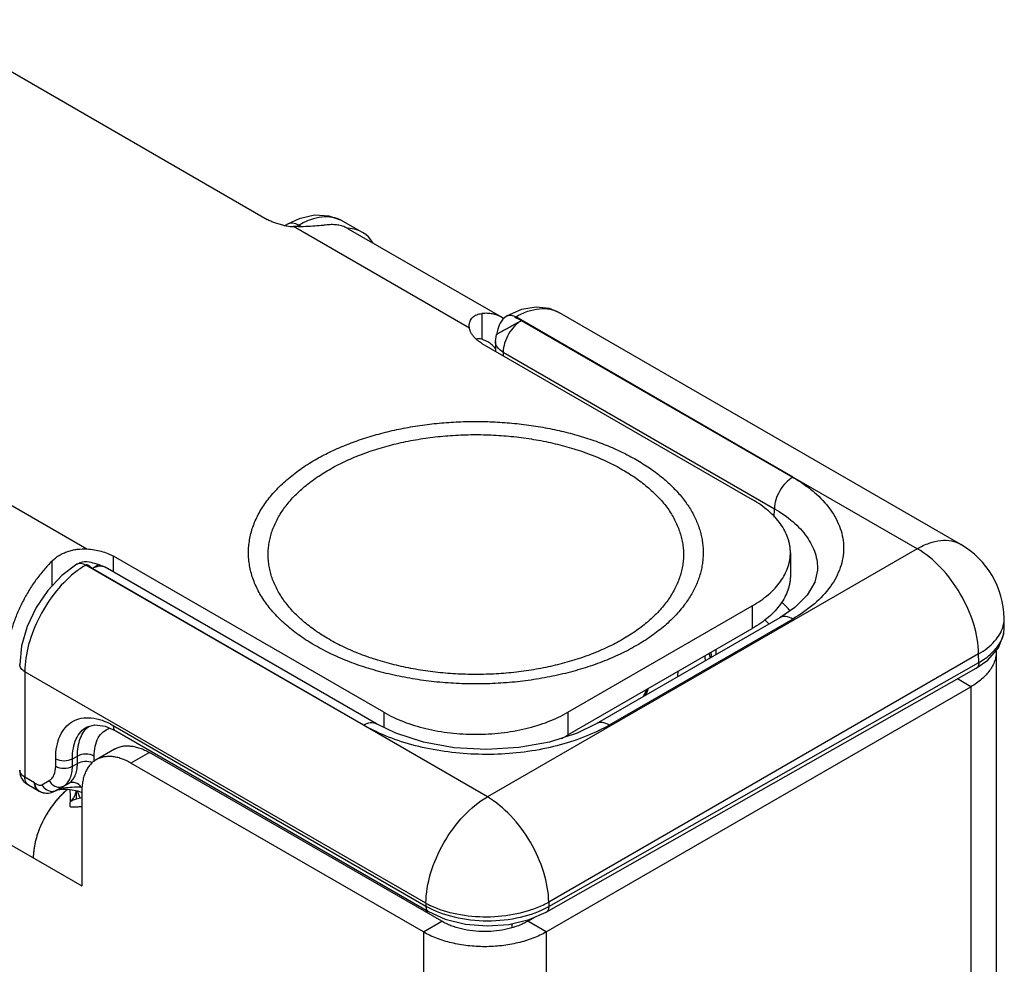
# Model space of a CAD drawing. Header units: inches. Extents: x 0 to 22, y 0 to 17.
# Tile 10 of 23: x 3.5 to 4.6, y 13.5 to 14.6. Entities that reach past the tile are written whole.
import ezdxf

# ---------------------------------------------------------------- set-up
doc = ezdxf.new("R2010")
doc.units = ezdxf.units.IN
doc.header["$LTSCALE"] = 1.21
doc.header["$MEASUREMENT"] = 0
doc.layers.get('0').update_dxf_attribs({"linetype": 'CONTINUOUS'})
doc.layers.add('02___PRT_ALL_AXES', color=7, linetype='CONTINUOUS')
doc.layers.add('FEATURES', color=7, linetype='CONTINUOUS')

msp = doc.modelspace()

# ---------------------------------------------------------------- linework, layer by layer
at = {"color": 3, "linetype": 'CONTINUOUS'}
for p, q in [((2.1426, 14.4002), (3.5384, 13.5943)), ((4.5912, 13.8643), (4.5912, 13.2997)), ((4.073, 13.5412), (4.5619, 13.8235)), ((4.5619, 13.8235), (4.5619, 13.3106)), ((3.9316, 13.5412), (3.595, 13.7355)), ((3.5208, 13.7043), (3.5146, 13.6985)), ((3.5269, 13.6927), (3.5289, 13.6954)), ((3.5319, 13.694), (3.5273, 13.6927)), ((3.5384, 13.6955), (3.5319, 13.694)), ((3.5384, 13.7029), (3.5384, 13.5943)), ((3.5269, 13.6927), (3.5265, 13.6913)), ((3.5269, 13.6926), (3.5269, 13.6927)), ((3.5273, 13.6927), (3.5269, 13.6926)), ((3.9316, 13.5412), (3.9316, 10.9456)), ((4.073, 13.5412), (4.073, 10.9456))]:
    msp.add_line(p, q, dxfattribs=at)
at = {"color": 7, "linetype": 'CONTINUOUS'}
for p, q in [((3.775, 14.3559), (3.7725, 14.3545)), ((3.7881, 14.3548), (3.7854, 14.3532)), ((3.7911, 14.3531), (3.7881, 14.3548)), ((3.8609, 14.347), (3.8375, 14.3601)), ((4.357, 14.0648), (4.0379, 14.2494)), ((4.5502, 13.9874), (4.0882, 14.2541)), ((4.0446, 14.2451), (4.357, 14.0648)), ((4.0146, 14.221), (4.0158, 14.2291)), ((4.0162, 14.2304), (4.0158, 14.2291)), ((3.9991, 14.2187), (4.3102, 14.0391)), ((4.0146, 14.221), (4.0145, 14.2099)), ((4.0234, 14.2088), (4.0233, 14.2047)), ((4.0234, 14.2088), (4.3357, 14.0285)), ((4.5002, 13.9824), (4.357, 14.0648)), ((4.3354, 14.0189), (4.3357, 14.0285)), ((4.5002, 13.9824), (4.0053, 13.6967)), ((4.3542, 13.9778), (4.3542, 13.9517)), ((3.886, 13.7941), (3.5748, 13.9738)), ((3.8625, 13.7794), (3.5429, 13.9636)), ((3.5504, 13.9597), (3.5574, 13.9644)), ((3.8625, 13.7794), (3.5504, 13.9597)), ((3.5574, 13.9644), (3.5562, 13.9647)), ((3.5654, 13.9612), (3.5574, 13.9644)), ((3.8776, 13.7809), (3.5654, 13.9612)), ((4.3854, 13.9576), (4.3854, 13.9575)), ((4.0981, 13.7941), (4.3102, 13.9166)), ((4.3102, 13.9166), (4.3102, 13.8905)), ((4.3593, 13.9149), (4.3419, 13.903)), ((4.3419, 13.903), (4.1304, 13.7809)), ((4.3569, 13.9015), (4.1454, 13.7794)), ((4.6004, 13.8922), (4.6002, 13.9023)), ((4.0981, 13.768), (4.3102, 13.8905)), ((4.5709, 13.8614), (4.076, 13.5756)), ((4.263, 13.8612), (4.2627, 13.8573)), ((4.263, 13.8612), (4.263, 13.8607)), ((4.5711, 13.8514), (4.5709, 13.8614)), ((4.0731, 13.5641), (4.5681, 13.8448)), ((4.076, 13.5706), (4.5711, 13.8514)), ((4.5681, 13.8448), (4.5681, 13.8448)), ((3.4727, 13.8408), (3.4727, 13.7194)), ((3.9346, 13.5742), (3.4727, 13.8408)), ((4.5619, 13.8235), (4.5464, 13.8325)), ((4.1849, 13.8124), (4.1887, 13.8203)), ((3.886, 13.7941), (3.886, 13.7769)), ((4.0981, 13.7941), (4.0981, 13.768)), ((3.5446, 13.7775), (3.5446, 13.7775)), ((3.5746, 13.7789), (3.9346, 13.5711)), ((4.0053, 13.6967), (3.8625, 13.7794)), ((3.5774, 13.7726), (3.9375, 13.5647)), ((3.5762, 13.7518), (3.555, 13.7395)), ((3.5083, 13.732), (3.5083, 13.7407)), ((3.5276, 13.7406), (3.5333, 13.7437)), ((3.5276, 13.7319), (3.5276, 13.7406)), ((3.5333, 13.7351), (3.5333, 13.7437)), ((3.5526, 13.7373), (3.5526, 13.7436)), ((3.6162, 13.7478), (3.595, 13.7355)), ((3.9528, 13.5535), (3.6162, 13.7478)), ((3.5276, 13.7319), (3.5333, 13.7351)), ((3.484, 13.7129), (3.4727, 13.7194)), ((3.4769, 13.7102), (3.4752, 13.7116)), ((3.4882, 13.7037), (3.4769, 13.7102)), ((3.4923, 13.7106), (3.5008, 13.7154)), ((3.5088, 13.7042), (3.5172, 13.709)), ((3.5092, 13.7043), (3.5229, 13.7122)), ((3.5172, 13.709), (3.5229, 13.7122)), ((3.5072, 13.7032), (3.5079, 13.7036)), ((3.5078, 13.7035), (3.5072, 13.7032)), ((3.5078, 13.7035), (3.5079, 13.7036)), ((3.5092, 13.7043), (3.5079, 13.7036)), ((3.5091, 13.7042), (3.5092, 13.7043)), ((3.532, 13.7039), (3.532, 13.6954)), ((3.5361, 13.6961), (3.5335, 13.7035)), ((3.5365, 13.6955), (3.5361, 13.6961)), ((3.5264, 13.6926), (3.5266, 13.6913)), ((3.9346, 13.5742), (3.9346, 13.5711)), ((4.076, 13.5756), (4.076, 13.5706)), ((3.9352, 13.5661), (3.9352, 13.5636)), ((4.0518, 13.5535), (4.0608, 13.5587)), ((3.9316, 13.5412), (3.9528, 13.5535)), ((4.0333, 13.5507), (4.0333, 13.5459)), ((4.073, 13.5412), (4.0518, 13.5535))]:
    msp.add_line(p, q, dxfattribs=at)
for points in [[(3.8375, 14.3601), (3.8232, 14.3654), (3.8064, 14.3664), (3.7886, 14.3623), (3.775, 14.3559)], [(4.0882, 14.2541), (4.077, 14.2588), (4.0613, 14.2606), (4.0446, 14.2577), (4.028, 14.2504)], [(4.028, 14.2504), (4.0275, 14.2501), (4.0251, 14.2484), (4.0231, 14.2465), (4.0214, 14.2443), (4.02, 14.2421), (4.0189, 14.2397), (4.0181, 14.2373), (4.0174, 14.235), (4.0162, 14.2304)], [(3.5361, 13.9661), (3.5334, 13.9648), (3.5328, 13.9645)], [(3.5562, 13.9647), (3.5516, 13.9659), (3.5493, 13.9665), (3.5468, 13.967), (3.5442, 13.9673), (3.5416, 13.9672), (3.5388, 13.9669), (3.5361, 13.9661)], [(3.5328, 13.9645), (3.5152, 13.9515), (3.4993, 13.9345), (3.4858, 13.9146), (3.4756, 13.8929)], [(4.3854, 13.9576), (4.3824, 13.9438), (4.3736, 13.929), (4.3593, 13.9149)], [(3.4756, 13.8929), (3.4691, 13.8705), (3.4669, 13.849)], [(4.5681, 13.8448), (4.5813, 13.854), (4.5936, 13.8682), (4.5998, 13.8844), (4.6004, 13.8922)], [(4.2245, 13.8352), (4.2247, 13.836), (4.2249, 13.8412)], [(4.1902, 13.8212), (4.1892, 13.8178), (4.1868, 13.8135)], [(3.5446, 13.7775), (3.5535, 13.7798), (3.5651, 13.7781), (3.5774, 13.7726)], [(4.1304, 13.7809), (4.1085, 13.7702), (4.077, 13.7599), (4.0417, 13.7534), (4.0043, 13.7511), (3.967, 13.7533), (3.9316, 13.7598), (3.9, 13.77), (3.8776, 13.7809)], [(3.5091, 13.7042), (3.5102, 13.7047), (3.5129, 13.7053), (3.5166, 13.7057), (3.5208, 13.7057), (3.5251, 13.7053), (3.5294, 13.7045), (3.5337, 13.7035)], [(3.5337, 13.7035), (3.5378, 13.7022), (3.5384, 13.7019)], [(3.9375, 13.5647), (3.9569, 13.556), (3.9803, 13.5502), (4.0052, 13.5481), (4.0301, 13.5499), (4.0535, 13.5555), (4.0731, 13.5641)]]:
    msp.add_lwpolyline(points, dxfattribs=at)
for centre, radius, start, end in [((4.5002, 13.9008), 0.1, 0.8586, 59.9974), ((3.5997, 13.8682), 0.111, 124.8196, 126.8815), ((3.5933, 13.8776), 0.0996, 120.3769, 124.886), ((4.2393, 13.8105), 0.1523, 41.2493, 46.4673), ((4.2247, 13.7968), 0.1442, 43.3912, 46.0758), ((4.5675, 13.9018), 0.0328, 348.7552, 0.8009), ((4.566, 13.9021), 0.0342, 344.392, 348.7615), ((4.1212, 13.8673), 0.1476, 357.3913, 359.5546), ((4.1566, 13.8394), 0.101, 8.1239, 10.9673), ((4.1597, 13.8434), 0.103, 9.5924, 10.2714), ((4.16, 13.8435), 0.1026, 9.3158, 9.5922), ((4.1605, 13.8435), 0.1022, 8.0991, 9.3164), ((4.161, 13.8436), 0.1017, 7.3996, 8.0985), ((4.1163, 13.8638), 0.1468, 358.9846, 359.7155), ((4.0467, 13.9505), 0.1975, 296.3444, 299.984), ((4.0245, 13.8956), 0.1473, 296.6224, 299.9856), ((3.487, 13.7276), 0.0201, 180.0311, 195.0265), ((3.5066, 13.7189), 0.0165, 210.0661, 224.8295), ((3.5326, 13.598), 0.1098, 87.1176, 89.9734), ((3.4982, 13.721), 0.02, 239.9191, 274.7968), ((3.9831, 13.6614), 0.0998, 240.9292, 244.5108), ((4.0255, 13.6631), 0.101, 295.8845, 299.9769)]:
    msp.add_arc(centre, radius, start, end, dxfattribs=at)
at = {"color": 3, "linetype": 'CONTINUOUS'}
for centre, radius, start, end in [((3.5769, 13.6381), 0.0867, 128.7824, 130.2599), ((3.592, 13.6224), 0.1085, 137.5311, 140.5133), ((3.589, 13.6251), 0.1045, 136.5474, 137.5252), ((3.5873, 13.6267), 0.1022, 135.4773, 136.548), ((3.5133, 13.7055), 0.0186, 327.1732, 330.1532), ((3.5067, 13.7077), 0.0256, 348.5976, 351.0595), ((3.5976, 13.6177), 0.1159, 140.5119, 146.6485), ((3.6013, 13.6151), 0.1204, 149.7808, 155.4404), ((3.6018, 13.6148), 0.121, 146.6029, 149.7904), ((3.5978, 13.6168), 0.1165, 155.4549, 158.7153), ((3.579, 13.6229), 0.0967, 165.212, 168.3971)]:
    msp.add_arc(centre, radius, start, end, dxfattribs=at)
at = {"color": 7, "linetype": 'CONTINUOUS'}
msp.add_ellipse((3.8118, 14.2599), major_axis=(0.0493, 0.087), ratio=0.57236, start_param=5.975796, end_param=6.565755, dxfattribs=at)
for points, knots in [([(3.8375, 14.3601), (3.8342, 14.3619), (3.8267, 14.3645), (3.8143, 14.3647), (3.8011, 14.3614), (3.7925, 14.3573), (3.7881, 14.3548)], [0, 0, 0, 0, 0.216955, 0.450106, 0.709771, 1, 1, 1, 1]), ([(3.7881, 14.3548), (3.7859, 14.356), (3.7816, 14.3577), (3.7767, 14.3569), (3.775, 14.3559)], [0, 0, 0, 0, 0.549282, 1, 1, 1, 1]), ([(4.028, 14.2504), (4.0294, 14.2512), (4.033, 14.2517), (4.0363, 14.2503), (4.0379, 14.2494)], [0, 0, 0, 0, 0.448592, 1, 1, 1, 1]), ([(4.0446, 14.2451), (4.0443, 14.2453), (4.0435, 14.2457), (4.042, 14.2463), (4.0403, 14.247), (4.0387, 14.2476), (4.0379, 14.2482), (4.0374, 14.2486), (4.0375, 14.2491), (4.0378, 14.2493), (4.0379, 14.2494)], [0, 0, 0, 0, 0.133444, 0.291683, 0.541391, 0.757912, 0.838165, 0.894806, 0.937417, 1, 1, 1, 1]), ([(4.0379, 14.2494), (4.0423, 14.2519), (4.0511, 14.256), (4.0646, 14.2592), (4.0773, 14.2588), (4.0849, 14.2561), (4.0882, 14.2541)], [0, 0, 0, 0, 0.28912, 0.548303, 0.781828, 1, 1, 1, 1]), ([(4.0158, 14.2291), (4.0159, 14.2292), (4.0162, 14.2293), (4.0166, 14.2297), (4.0175, 14.2301), (4.0186, 14.2308), (4.02, 14.2316), (4.0224, 14.233), (4.0259, 14.2349), (4.0304, 14.2374), (4.0352, 14.2401), (4.04, 14.2426), (4.0431, 14.2443), (4.0446, 14.2451)], [0, 0, 0, 0, 0.007419, 0.026084, 0.055756, 0.095853, 0.145751, 0.204562, 0.344463, 0.505618, 0.676545, 0.845641, 1, 1, 1, 1]), ([(4.0446, 14.2451), (4.0416, 14.2434), (4.036, 14.2386), (4.0294, 14.2297), (4.0248, 14.2195), (4.0235, 14.2122), (4.0234, 14.2088)], [0, 0, 0, 0, 0.236742, 0.498927, 0.761701, 1, 1, 1, 1]), ([(4.0234, 14.2088), (4.0209, 14.2102), (4.0175, 14.2129), (4.015, 14.2175), (4.0146, 14.2199), (4.0146, 14.221)], [0, 0, 0, 0, 0.550382, 0.783397, 1, 1, 1, 1]), ([(3.807, 14.0847), (3.8124, 14.0878), (3.8236, 14.0938), (3.8415, 14.1017), (3.8604, 14.1087), (3.8803, 14.1147), (3.901, 14.1197), (3.9223, 14.1237), (3.9442, 14.1266), (3.9665, 14.1284), (3.9889, 14.1291), (4.0113, 14.1287), (4.0336, 14.1272), (4.0556, 14.1246), (4.0772, 14.1209), (4.0981, 14.1162), (4.1182, 14.1104), (4.1374, 14.1037), (4.1555, 14.0961), (4.1725, 14.0875), (4.1881, 14.0782), (4.2023, 14.0681), (4.2149, 14.0574), (4.2259, 14.0461), (4.2352, 14.0342), (4.2427, 14.0219), (4.2475, 14.0113), (4.2503, 14.0027), (4.2519, 13.9962), (4.253, 13.9898), (4.2537, 13.9833), (4.2538, 13.9768), (4.2535, 13.9703), (4.2527, 13.9638), (4.2514, 13.9573), (4.2496, 13.9509), (4.2466, 13.9423), (4.2416, 13.9317), (4.2365, 13.9238), (4.2337, 13.9199)], [0, 0, 0, 0, 0.032049, 0.065388, 0.099897, 0.135459, 0.171932, 0.209156, 0.246961, 0.285165, 0.323584, 0.362029, 0.400311, 0.438243, 0.475646, 0.512346, 0.54818, 0.583002, 0.616683, 0.649113, 0.680213, 0.709933, 0.738258, 0.765216, 0.790885, 0.815392, 0.838924, 0.850403, 0.861731, 0.872947, 0.884088, 0.895195, 0.906309, 0.917471, 0.92872, 0.940095, 0.951632, 0.97531, 1, 1, 1, 1]), ([(3.823, 14.0733), (3.8286, 14.0766), (3.8405, 14.0828), (3.8593, 14.0908), (3.8794, 14.0978), (3.9006, 14.1035), (3.9227, 14.1081), (3.9454, 14.1114), (3.9686, 14.1133), (3.992, 14.114), (4.0154, 14.1133), (4.0386, 14.1114), (4.0613, 14.1081), (4.0834, 14.1035), (4.1046, 14.0978), (4.1247, 14.0908), (4.1435, 14.0828), (4.1609, 14.0737), (4.1743, 14.0653), (4.184, 14.0581), (4.1908, 14.0525), (4.1971, 14.0468), (4.2029, 14.0409), (4.2082, 14.0349), (4.2145, 14.0267), (4.221, 14.0162), (4.2259, 14.005), (4.2286, 13.996), (4.2301, 13.9893), (4.2309, 13.9825), (4.2312, 13.9757), (4.2309, 13.9689), (4.2301, 13.9622), (4.2286, 13.9554), (4.2259, 13.9464), (4.221, 13.9353), (4.213, 13.9225), (4.2029, 13.9102), (4.1908, 13.8986), (4.1767, 13.8877), (4.1665, 13.8812), (4.1611, 13.8781)], [0, 0, 0, 0, 0.03253, 0.066532, 0.101848, 0.138316, 0.175733, 0.213879, 0.252518, 0.291405, 0.330292, 0.36893, 0.407075, 0.444492, 0.480962, 0.516286, 0.550292, 0.582838, 0.613827, 0.628724, 0.643217, 0.65731, 0.671009, 0.684327, 0.69728, 0.72217, 0.74593, 0.757492, 0.768898, 0.780198, 0.791443, 0.802689, 0.813988, 0.825395, 0.836958, 0.860719, 0.885611, 0.911869, 0.939646, 0.969026, 1, 1, 1, 1]), ([(4.1771, 13.871), (4.1709, 13.8674), (4.1579, 13.8606), (4.1373, 13.8518), (4.1152, 13.8442), (4.092, 13.8379), (4.0679, 13.833), (4.043, 13.8294), (4.0176, 13.8272), (3.992, 13.8265), (3.9664, 13.8272), (3.941, 13.8294), (3.9162, 13.833), (3.892, 13.8379), (3.8688, 13.8442), (3.8468, 13.8518), (3.8262, 13.8606), (3.8071, 13.8706), (3.7925, 13.8798), (3.7818, 13.8877), (3.7744, 13.8938), (3.7675, 13.9), (3.7612, 13.9065), (3.7554, 13.9131), (3.7485, 13.922), (3.7413, 13.9336), (3.736, 13.9458), (3.733, 13.9556), (3.7315, 13.963), (3.7305, 13.9704), (3.7302, 13.9778), (3.7305, 13.9853), (3.7315, 13.9927), (3.733, 14.0001), (3.736, 14.0099), (3.7413, 14.0221), (3.7501, 14.0361), (3.7612, 14.0496), (3.7745, 14.0623), (3.7898, 14.0742), (3.8011, 14.0813), (3.807, 14.0847)], [0, 0, 0, 0, 0.03253, 0.066531, 0.101848, 0.138316, 0.175733, 0.213879, 0.252518, 0.291405, 0.330292, 0.36893, 0.407075, 0.444492, 0.480962, 0.516286, 0.550292, 0.582838, 0.613827, 0.628724, 0.643217, 0.65731, 0.671009, 0.684327, 0.69728, 0.72217, 0.74593, 0.757493, 0.768898, 0.780198, 0.791443, 0.802689, 0.813989, 0.825395, 0.836958, 0.860719, 0.885612, 0.911869, 0.939647, 0.969026, 1, 1, 1, 1]), ([(4.1611, 13.8781), (4.1554, 13.8748), (4.1436, 13.8687), (4.1247, 13.8606), (4.1046, 13.8537), (4.0834, 13.8479), (4.0613, 13.8434), (4.0386, 13.8401), (4.0154, 13.8381), (3.992, 13.8375), (3.9686, 13.8381), (3.9455, 13.8401), (3.9227, 13.8434), (3.9007, 13.8479), (3.8795, 13.8537), (3.8593, 13.8606), (3.8405, 13.8687), (3.8231, 13.8777), (3.8098, 13.8862), (3.8, 13.8934), (3.7932, 13.8989), (3.7869, 13.9046), (3.7811, 13.9105), (3.7759, 13.9166), (3.7696, 13.9247), (3.763, 13.9353), (3.7581, 13.9464), (3.7554, 13.9554), (3.754, 13.9622), (3.7531, 13.9689), (3.7528, 13.9757), (3.7531, 13.9825), (3.754, 13.9893), (3.7554, 13.996), (3.7581, 14.005), (3.763, 14.0162), (3.771, 14.029), (3.7811, 14.0413), (3.7933, 14.0529), (3.8073, 14.0637), (3.8176, 14.0702), (3.823, 14.0733)], [0, 0, 0, 0, 0.03253, 0.066532, 0.101848, 0.138316, 0.175733, 0.213879, 0.252518, 0.291405, 0.330292, 0.36893, 0.407075, 0.444492, 0.480962, 0.516286, 0.550292, 0.582838, 0.613827, 0.628724, 0.643217, 0.65731, 0.671009, 0.684327, 0.69728, 0.72217, 0.74593, 0.757492, 0.768898, 0.780198, 0.791443, 0.802689, 0.813988, 0.825395, 0.836958, 0.860719, 0.885611, 0.911869, 0.939646, 0.969026, 1, 1, 1, 1]), ([(4.3569, 14.0648), (4.3539, 14.0631), (4.3483, 14.0583), (4.3417, 14.0494), (4.3371, 14.0392), (4.3357, 14.0319), (4.3357, 14.0285)], [0, 0, 0, 0, 0.236707, 0.498914, 0.761711, 1, 1, 1, 1]), ([(4.357, 14.0648), (4.3615, 14.0622), (4.37, 14.0567), (4.3852, 14.045), (4.4006, 14.0288), (4.4126, 14.0066), (4.4168, 13.9832), (4.4126, 13.9597), (4.4006, 13.9375), (4.3816, 13.9175), (4.3657, 13.9066), (4.3569, 13.9015)], [0, 0, 0, 0, 0.074187, 0.144744, 0.274398, 0.391026, 0.499956, 0.608883, 0.725508, 0.855144, 1, 1, 1, 1]), ([(4.3542, 13.9778), (4.3542, 13.9793), (4.354, 13.9821), (4.3535, 13.9864), (4.3526, 13.9906), (4.3509, 13.9962), (4.3478, 14.0032), (4.3428, 14.0113), (4.3365, 14.0189), (4.3288, 14.0262), (4.32, 14.033), (4.3136, 14.0371), (4.3102, 14.0391)], [0, 0, 0, 0, 0.053916, 0.108091, 0.162776, 0.218213, 0.332137, 0.451466, 0.577346, 0.71056, 0.851505, 1, 1, 1, 1]), ([(4.3357, 14.0285), (4.3433, 14.0241), (4.3571, 14.0146), (4.3734, 13.9973), (4.3836, 13.978), (4.3856, 13.9642), (4.3854, 13.9576)], [0, 0, 0, 0, 0.290158, 0.549142, 0.781894, 1, 1, 1, 1]), ([(4.5002, 13.9824), (4.5046, 13.985), (4.5134, 13.9891), (4.5268, 13.9924), (4.5394, 13.9921), (4.5469, 13.9893), (4.5502, 13.9874)], [0, 0, 0, 0, 0.289777, 0.549071, 0.782228, 1, 1, 1, 1]), ([(4.3102, 13.9166), (4.3136, 13.9186), (4.32, 13.9226), (4.3288, 13.9294), (4.3365, 13.9367), (4.3428, 13.9444), (4.3478, 13.9525), (4.3509, 13.9595), (4.3526, 13.9651), (4.3535, 13.9693), (4.354, 13.9736), (4.3542, 13.9764), (4.3542, 13.9778)], [0, 0, 0, 0, 0.148495, 0.28944, 0.422654, 0.548534, 0.667863, 0.781787, 0.837224, 0.891909, 0.946084, 1, 1, 1, 1]), ([(4.5709, 13.8614), (4.5708, 13.8729), (4.5662, 13.8971), (4.551, 13.9311), (4.529, 13.961), (4.5102, 13.9767), (4.5002, 13.9824)], [0, 0, 0, 0, 0.238293, 0.501084, 0.763286, 1, 1, 1, 1]), ([(3.5429, 13.9636), (3.5413, 13.9645), (3.5379, 13.9659), (3.5342, 13.9653), (3.5328, 13.9645)], [0, 0, 0, 0, 0.550123, 1, 1, 1, 1]), ([(3.5331, 13.957), (3.5243, 13.9504), (3.5079, 13.9341), (3.489, 13.9051), (3.4763, 13.8735), (3.4727, 13.8513), (3.4727, 13.8408)], [0, 0, 0, 0, 0.245039, 0.507851, 0.766456, 1, 1, 1, 1]), ([(3.5504, 13.9597), (3.5497, 13.9601), (3.5484, 13.9611), (3.5469, 13.9624), (3.5456, 13.9633), (3.5447, 13.9638), (3.5438, 13.9639), (3.5432, 13.9637), (3.5429, 13.9636)], [0, 0, 0, 0, 0.269938, 0.551781, 0.680817, 0.795512, 0.897439, 1, 1, 1, 1]), ([(3.5504, 13.9597), (3.551, 13.9601), (3.5532, 13.9612), (3.5556, 13.9621), (3.5574, 13.9624)], [0, 0, 0, 0, 0.267727, 1, 1, 1, 1]), ([(3.5574, 13.9624), (3.5588, 13.9626), (3.5616, 13.9627), (3.5643, 13.9619), (3.5654, 13.9612)], [0, 0, 0, 0, 0.521383, 1, 1, 1, 1]), ([(4.3542, 13.9517), (4.3542, 13.9503), (4.354, 13.9475), (4.3535, 13.9432), (4.3526, 13.939), (4.3509, 13.9333), (4.3478, 13.9263), (4.3428, 13.9183), (4.3365, 13.9106), (4.3288, 13.9033), (4.32, 13.8965), (4.3136, 13.8924), (4.3102, 13.8905)], [0, 0, 0, 0, 0.053916, 0.108091, 0.162776, 0.218213, 0.332137, 0.451466, 0.577346, 0.71056, 0.851505, 1, 1, 1, 1]), ([(4.2337, 13.9199), (4.2303, 13.9152), (4.2247, 13.9084), (4.2164, 13.8999), (4.2071, 13.8915), (4.1942, 13.8815), (4.183, 13.8744), (4.1771, 13.871)], [0, 0, 0, 0, 0.229582, 0.349333, 0.47251, 0.729312, 1, 1, 1, 1]), ([(4.3569, 13.9015), (4.3544, 13.9029), (4.3504, 13.9045), (4.3451, 13.9044), (4.3429, 13.9036), (4.3419, 13.903)], [0, 0, 0, 0, 0.547697, 0.781681, 1, 1, 1, 1]), ([(4.5709, 13.8614), (4.5777, 13.8653), (4.5894, 13.8739), (4.5972, 13.8866), (4.599, 13.8929)], [0, 0, 0, 0, 0.545494, 1, 1, 1, 1]), ([(4.5711, 13.8514), (4.5755, 13.8539), (4.5835, 13.8594), (4.5931, 13.8694), (4.5991, 13.8804), (4.6004, 13.8884), (4.6004, 13.8922)], [0, 0, 0, 0, 0.290809, 0.550136, 0.782743, 1, 1, 1, 1]), ([(3.4727, 13.8408), (3.4711, 13.8418), (3.4682, 13.844), (3.4669, 13.8474), (3.4669, 13.849)], [0, 0, 0, 0, 0.550745, 1, 1, 1, 1]), ([(4.5711, 13.8514), (4.5711, 13.85), (4.5708, 13.8475), (4.5691, 13.8454), (4.5681, 13.8448)], [0, 0, 0, 0, 0.551597, 1, 1, 1, 1]), ([(3.5083, 13.7407), (3.5083, 13.7454), (3.509, 13.7544), (3.5126, 13.7669), (3.5188, 13.7769), (3.5274, 13.7841), (3.5379, 13.7879), (3.5497, 13.7882), (3.5623, 13.7852), (3.5704, 13.7813), (3.5746, 13.7789)], [0, 0, 0, 0, 0.144862, 0.274479, 0.391074, 0.499972, 0.608877, 0.725487, 0.855121, 1, 1, 1, 1]), ([(3.886, 13.7941), (3.8895, 13.7921), (3.897, 13.7882), (3.9088, 13.7831), (3.9214, 13.7788), (3.9347, 13.7752), (3.9485, 13.7723), (3.9628, 13.7703), (3.9773, 13.769), (3.992, 13.7686), (4.0067, 13.769), (4.0212, 13.7703), (4.0355, 13.7723), (4.0493, 13.7752), (4.0626, 13.7788), (4.0753, 13.7831), (4.0871, 13.7882), (4.0945, 13.7921), (4.0981, 13.7941)], [0, 0, 0, 0, 0.055812, 0.11418, 0.174792, 0.237354, 0.301548, 0.366993, 0.433284, 0.5, 0.566716, 0.633007, 0.698452, 0.762646, 0.825208, 0.88582, 0.944188, 1, 1, 1, 1]), ([(3.5276, 13.7406), (3.5276, 13.7447), (3.5282, 13.7525), (3.5314, 13.7632), (3.5368, 13.7719), (3.5419, 13.776), (3.5446, 13.7775)], [0, 0, 0, 0, 0.289955, 0.548977, 0.781887, 1, 1, 1, 1]), ([(3.5333, 13.7437), (3.5333, 13.7473), (3.5338, 13.7542), (3.5362, 13.7638), (3.5403, 13.7719), (3.5443, 13.7762), (3.5464, 13.7779)], [0, 0, 0, 0, 0.286434, 0.546168, 0.781774, 1, 1, 1, 1]), ([(3.5526, 13.7436), (3.5526, 13.7474), (3.5532, 13.7547), (3.5567, 13.7645), (3.5625, 13.772), (3.5678, 13.7749), (3.5706, 13.7758)], [0, 0, 0, 0, 0.292802, 0.550164, 0.78009, 1, 1, 1, 1]), ([(3.5746, 13.7789), (3.5746, 13.7776), (3.5749, 13.7752), (3.5765, 13.7732), (3.5774, 13.7726)], [0, 0, 0, 0, 0.550747, 1, 1, 1, 1]), ([(3.8737, 13.7735), (3.8728, 13.7739), (3.869, 13.7758), (3.8653, 13.7778), (3.8625, 13.7794)], [0, 0, 0, 0, 0.253768, 1, 1, 1, 1]), ([(3.8626, 13.7794), (3.8651, 13.7809), (3.8691, 13.7824), (3.8744, 13.7823), (3.8767, 13.7815), (3.8776, 13.7809)], [0, 0, 0, 0, 0.547703, 0.781679, 1, 1, 1, 1]), ([(4.1344, 13.7735), (4.1152, 13.764), (4.0722, 13.75), (4.0156, 13.7444), (3.969, 13.7468), (3.9349, 13.7521), (3.903, 13.7607), (3.8831, 13.7689), (3.8737, 13.7735)], [0, 0, 0, 0, 0.239267, 0.499532, 0.631224, 0.760163, 0.883813, 1, 1, 1, 1]), ([(4.1454, 13.7794), (4.143, 13.7809), (4.139, 13.7824), (4.1337, 13.7823), (4.1314, 13.7815), (4.1304, 13.7809)], [0, 0, 0, 0, 0.547703, 0.781679, 1, 1, 1, 1]), ([(3.5762, 13.7518), (3.5775, 13.7525), (3.5803, 13.7538), (3.5848, 13.7551), (3.5896, 13.7556), (3.5946, 13.7554), (3.5999, 13.7545), (3.6053, 13.753), (3.6108, 13.7507), (3.6144, 13.7488), (3.6162, 13.7478)], [0, 0, 0, 0, 0.108019, 0.218068, 0.331981, 0.451314, 0.577245, 0.710596, 0.851596, 1, 1, 1, 1]), ([(3.5083, 13.7407), (3.5111, 13.739), (3.5179, 13.7377), (3.5247, 13.739), (3.5276, 13.7406)], [0, 0, 0, 0, 0.498873, 1, 1, 1, 1]), ([(3.5526, 13.7436), (3.5497, 13.7452), (3.5429, 13.7466), (3.5362, 13.7453), (3.5333, 13.7437)], [0, 0, 0, 0, 0.498873, 1, 1, 1, 1]), ([(3.4727, 13.7194), (3.4711, 13.7203), (3.4682, 13.7225), (3.4669, 13.726), (3.4669, 13.7276)], [0, 0, 0, 0, 0.550792, 1, 1, 1, 1]), ([(3.5008, 13.7154), (3.5019, 13.7161), (3.5042, 13.718), (3.5075, 13.7235), (3.5083, 13.7286), (3.5083, 13.732)], [0, 0, 0, 0, 0.218428, 0.452345, 1, 1, 1, 1]), ([(3.5083, 13.732), (3.5111, 13.7304), (3.5179, 13.729), (3.5247, 13.7303), (3.5276, 13.7319)], [0, 0, 0, 0, 0.498873, 1, 1, 1, 1]), ([(3.5172, 13.709), (3.5189, 13.71), (3.5219, 13.7126), (3.5252, 13.718), (3.5272, 13.7246), (3.5276, 13.7294), (3.5276, 13.7319)], [0, 0, 0, 0, 0.217356, 0.450471, 0.709907, 1, 1, 1, 1]), ([(3.5229, 13.7122), (3.5246, 13.7131), (3.5277, 13.7157), (3.5309, 13.7211), (3.5329, 13.7277), (3.5333, 13.7325), (3.5333, 13.7351)], [0, 0, 0, 0, 0.218173, 0.451447, 0.710538, 1, 1, 1, 1]), ([(3.551, 13.7358), (3.5481, 13.737), (3.542, 13.7378), (3.5359, 13.7365), (3.5333, 13.7351)], [0, 0, 0, 0, 0.508075, 1, 1, 1, 1]), ([(3.4752, 13.7116), (3.4748, 13.7121), (3.4732, 13.7144), (3.4727, 13.7173), (3.4727, 13.7194)], [0, 0, 0, 0, 0.222228, 1, 1, 1, 1]), ([(3.484, 13.7129), (3.4841, 13.7124), (3.4844, 13.7106), (3.4849, 13.7088), (3.4855, 13.7076)], [0, 0, 0, 0, 0.267649, 1, 1, 1, 1]), ([(3.484, 13.7129), (3.4855, 13.712), (3.4879, 13.7106), (3.4912, 13.71), (3.4923, 13.7106)], [0, 0, 0, 0, 0.56768, 1, 1, 1, 1]), ([(3.4882, 13.7037), (3.4868, 13.7045), (3.4845, 13.7074), (3.484, 13.711), (3.484, 13.7129)], [0, 0, 0, 0, 0.449225, 1, 1, 1, 1]), ([(3.4855, 13.7076), (3.4857, 13.7072), (3.4867, 13.7055), (3.4883, 13.7042), (3.4895, 13.7034)], [0, 0, 0, 0, 0.238216, 1, 1, 1, 1]), ([(3.4949, 13.7072), (3.4968, 13.7053), (3.5003, 13.7032), (3.5054, 13.7029), (3.5078, 13.7036), (3.5088, 13.7042)], [0, 0, 0, 0, 0.525176, 0.767846, 1, 1, 1, 1]), ([(3.5008, 13.7154), (3.5016, 13.7139), (3.5038, 13.7112), (3.5081, 13.7085), (3.5129, 13.7075), (3.5159, 13.7083), (3.5172, 13.709)], [0, 0, 0, 0, 0.27252, 0.532546, 0.773636, 1, 1, 1, 1]), ([(3.5326, 13.7078), (3.529, 13.7078), (3.5232, 13.7075), (3.5164, 13.7066), (3.5122, 13.7055), (3.5101, 13.7048), (3.5092, 13.7043)], [0, 0, 0, 0, 0.461295, 0.725345, 0.867016, 1, 1, 1, 1]), ([(3.5381, 13.7077), (3.5363, 13.71), (3.5325, 13.7129), (3.5267, 13.7136), (3.5241, 13.7128), (3.5229, 13.7122)], [0, 0, 0, 0, 0.527514, 0.769979, 1, 1, 1, 1]), ([(3.4895, 13.7034), (3.4903, 13.703), (3.4935, 13.7013), (3.4972, 13.7009), (3.4999, 13.7011)], [0, 0, 0, 0, 0.241083, 1, 1, 1, 1]), ([(3.5079, 13.7036), (3.5077, 13.7035), (3.5066, 13.703), (3.5083, 13.7039), (3.5088, 13.7042)], [0, 0, 0, 0, 0.278066, 1, 1, 1, 1]), ([(3.9346, 13.5742), (3.9346, 13.5858), (3.9389, 13.6102), (3.9541, 13.6446), (3.9762, 13.6749), (3.9952, 13.6909), (4.0053, 13.6967)], [0, 0, 0, 0, 0.237217, 0.499992, 0.76277, 1, 1, 1, 1]), ([(4.076, 13.5756), (4.0758, 13.5871), (4.0712, 13.6113), (4.056, 13.6453), (4.034, 13.6752), (4.0152, 13.6909), (4.0053, 13.6967)], [0, 0, 0, 0, 0.238293, 0.501084, 0.763286, 1, 1, 1, 1]), ([(3.9346, 13.5711), (3.9446, 13.5653), (3.968, 13.5568), (4.0053, 13.5527), (4.0426, 13.5566), (4.066, 13.5649), (4.076, 13.5706)], [0, 0, 0, 0, 0.237262, 0.500311, 0.763193, 1, 1, 1, 1]), ([(3.9346, 13.5711), (3.9346, 13.5697), (3.9349, 13.5673), (3.9365, 13.5653), (3.9375, 13.5647)], [0, 0, 0, 0, 0.550744, 1, 1, 1, 1]), ([(4.0696, 13.5722), (4.06, 13.5676), (4.0386, 13.5607), (4.0048, 13.5572), (3.971, 13.5602), (3.9496, 13.5668), (3.9401, 13.5713)], [0, 0, 0, 0, 0.240728, 0.501633, 0.761665, 1, 1, 1, 1]), ([(4.076, 13.5706), (4.076, 13.5693), (4.0757, 13.5667), (4.0741, 13.5646), (4.0731, 13.5641)], [0, 0, 0, 0, 0.551585, 1, 1, 1, 1]), ([(4.0518, 13.5535), (4.0501, 13.5525), (4.0466, 13.5507), (4.0391, 13.5475), (4.0289, 13.5444), (4.0158, 13.5421), (4.0023, 13.5414), (3.9887, 13.5421), (3.9756, 13.5444), (3.9654, 13.5475), (3.9579, 13.5507), (3.9544, 13.5525), (3.9528, 13.5535)], [0, 0, 0, 0, 0.055746, 0.114139, 0.237398, 0.367003, 0.5, 0.632997, 0.762602, 0.885861, 0.944254, 1, 1, 1, 1])]:
    msp.add_open_spline(points, degree=3, knots=knots, dxfattribs=at)
at = {"color": 3, "linetype": 'CONTINUOUS'}
for points, knots in [([(4.5912, 13.8643), (4.5912, 13.8624), (4.5909, 13.8586), (4.5894, 13.853), (4.587, 13.8474), (4.5836, 13.8421), (4.5794, 13.8369), (4.5743, 13.8321), (4.5685, 13.8275), (4.5642, 13.8248), (4.5619, 13.8235)], [0, 0, 0, 0, 0.108024, 0.218074, 0.331987, 0.451322, 0.57726, 0.71062, 0.851615, 1, 1, 1, 1]), ([(3.555, 13.7395), (3.5537, 13.7387), (3.5511, 13.737), (3.5478, 13.7337), (3.5449, 13.7298), (3.5426, 13.7254), (3.5407, 13.7204), (3.5394, 13.7149), (3.5386, 13.709), (3.5384, 13.705), (3.5384, 13.7029)], [0, 0, 0, 0, 0.108022, 0.218073, 0.331987, 0.451321, 0.577252, 0.710601, 0.851598, 1, 1, 1, 1]), ([(3.595, 13.7355), (3.5932, 13.7366), (3.5896, 13.7385), (3.5841, 13.7407), (3.5787, 13.7423), (3.5734, 13.7432), (3.5684, 13.7433), (3.5636, 13.7428), (3.5591, 13.7416), (3.5563, 13.7403), (3.555, 13.7395)], [0, 0, 0, 0, 0.148404, 0.289404, 0.422755, 0.548686, 0.668019, 0.781932, 0.891981, 1, 1, 1, 1]), ([(3.5225, 13.7057), (3.5218, 13.7051), (3.519, 13.7028), (3.5164, 13.7003), (3.5144, 13.6984)], [0, 0, 0, 0, 0.244388, 1, 1, 1, 1]), ([(3.5255, 13.6974), (3.5255, 13.698), (3.5253, 13.7006), (3.525, 13.7031), (3.5246, 13.7051)], [0, 0, 0, 0, 0.221233, 1, 1, 1, 1]), ([(3.5146, 13.6985), (3.5098, 13.6936), (3.501, 13.6828), (3.4925, 13.6675), (3.4874, 13.6547), (3.4847, 13.6451), (3.483, 13.6357), (3.4825, 13.6295), (3.4825, 13.6265)], [0, 0, 0, 0, 0.255535, 0.517459, 0.646004, 0.770317, 0.888751, 1, 1, 1, 1]), ([(3.5384, 13.6854), (3.5373, 13.6853), (3.5353, 13.6851), (3.5326, 13.6849), (3.5304, 13.6848), (3.5286, 13.6847), (3.5272, 13.6847), (3.5263, 13.6848), (3.5257, 13.685), (3.5254, 13.6852), (3.5252, 13.6854), (3.5249, 13.6857), (3.5248, 13.6863), (3.5248, 13.6872), (3.5249, 13.6882), (3.525, 13.6895), (3.5253, 13.6911), (3.5255, 13.6937), (3.5255, 13.6959), (3.5255, 13.6974)], [0, 0, 0, 0, 0.128292, 0.234972, 0.321844, 0.390753, 0.443672, 0.482947, 0.498482, 0.512016, 0.524306, 0.536237, 0.56221, 0.594847, 0.636232, 0.687263, 0.748509, 0.820549, 1, 1, 1, 1]), ([(3.5294, 13.6963), (3.5299, 13.6971), (3.5308, 13.6992), (3.5315, 13.7014), (3.5317, 13.7026)], [0, 0, 0, 0, 0.442821, 1, 1, 1, 1]), ([(3.4892, 13.6591), (3.4888, 13.6581), (3.4874, 13.6543), (3.4862, 13.6505), (3.4855, 13.6476)], [0, 0, 0, 0, 0.253854, 1, 1, 1, 1]), ([(3.4842, 13.6423), (3.4837, 13.6397), (3.4829, 13.6344), (3.4825, 13.6291), (3.4825, 13.6265)], [0, 0, 0, 0, 0.514278, 1, 1, 1, 1]), ([(4.073, 13.5412), (4.0706, 13.5398), (4.0656, 13.5373), (4.0549, 13.5327), (4.0403, 13.5282), (4.0217, 13.525), (4.0023, 13.5239), (3.9829, 13.525), (3.9642, 13.5282), (3.9496, 13.5327), (3.9389, 13.5373), (3.9339, 13.5398), (3.9316, 13.5412)], [0, 0, 0, 0, 0.055792, 0.114188, 0.23739, 0.366994, 0.5, 0.633006, 0.76261, 0.885812, 0.944208, 1, 1, 1, 1])]:
    msp.add_open_spline(points, degree=3, knots=knots, dxfattribs=at)
at = {"color": 7, "linetype": 'CONTINUOUS'}
for points in [[(3.4711, 13.7153), (3.4695, 13.7174), (3.4682, 13.7198), (3.4676, 13.7224)], [(3.4769, 13.7102), (3.4746, 13.7115), (3.4726, 13.7133), (3.4711, 13.7153)], [(3.4999, 13.7011), (3.5024, 13.7013), (3.5049, 13.702), (3.5072, 13.7032)]]:
    msp.add_open_spline(points, degree=3, dxfattribs=at)
at = {"layer": '02___PRT_ALL_AXES', "color": 7, "linetype": 'CONTINUOUS'}
msp.add_line((3.845, 14.3508), (4.0218, 14.2488), dxfattribs=at)
at = {"layer": 'FEATURES', "color": 7, "linetype": 'CONTINUOUS'}
for p, q in [((3.2983, 14.6233), (3.7516, 14.3616)), ((3.9847, 14.2364), (3.7822, 14.3533)), ((3.9991, 14.2532), (3.9991, 14.2236)), ((3.9847, 14.2364), (3.9844, 14.2391)), ((3.9991, 14.2236), (4.0058, 14.221)), ((3.3418, 14.099), (3.5443, 13.9821)), ((3.5041, 13.9396), (3.5041, 13.9682)), ((3.5748, 13.9558), (3.5748, 13.9738))]:
    msp.add_line(p, q, dxfattribs=at)
for centre, radius, start, end in [((3.786, 14.4319), 0.0787, 258.9748, 260.0844), ((3.7864, 14.4341), 0.0809, 260.0892, 261.6796), ((3.7868, 14.4375), 0.0844, 261.706, 266.8252), ((4.0051, 14.2198), 0.0334, 55.6938, 59.9909)]:
    msp.add_arc(centre, radius, start, end, dxfattribs=at)
for points, knots in [([(3.771, 14.3547), (3.7692, 14.355), (3.7657, 14.3558), (3.7606, 14.3574), (3.7559, 14.3593), (3.753, 14.3608), (3.7516, 14.3616)], [0, 0, 0, 0, 0.26486, 0.520954, 0.766626, 1, 1, 1, 1]), ([(3.8223, 14.3553), (3.821, 14.3552), (3.8183, 14.3549), (3.8122, 14.3543), (3.8039, 14.3536), (3.7933, 14.353), (3.7859, 14.3531), (3.7822, 14.3533)], [0, 0, 0, 0, 0.097515, 0.206021, 0.450837, 0.720753, 1, 1, 1, 1]), ([(3.845, 14.3508), (3.8434, 14.3518), (3.84, 14.3534), (3.8344, 14.3549), (3.8284, 14.3556), (3.8244, 14.3555), (3.8223, 14.3553)], [0, 0, 0, 0, 0.239435, 0.483376, 0.735907, 1, 1, 1, 1]), ([(3.9844, 14.2391), (3.9844, 14.24), (3.9846, 14.2418), (3.9854, 14.2444), (3.9866, 14.2468), (3.9884, 14.2489), (3.9905, 14.2506), (3.9931, 14.2519), (3.996, 14.2528), (3.998, 14.2531), (3.9991, 14.2532)], [0, 0, 0, 0, 0.122351, 0.241136, 0.358351, 0.47634, 0.597551, 0.724195, 0.857989, 1, 1, 1, 1]), ([(4.0218, 14.2488), (4.0202, 14.2497), (4.0167, 14.2513), (4.0112, 14.2529), (4.0052, 14.2535), (4.0012, 14.2534), (3.9991, 14.2532)], [0, 0, 0, 0, 0.239435, 0.483376, 0.735907, 1, 1, 1, 1]), ([(3.9923, 14.2236), (3.9913, 14.2246), (3.9894, 14.2265), (3.9871, 14.2296), (3.9855, 14.2329), (3.9849, 14.2352), (3.9847, 14.2364)], [0, 0, 0, 0, 0.273235, 0.528812, 0.769777, 1, 1, 1, 1]), ([(3.9991, 14.2236), (3.9979, 14.2239), (3.9957, 14.2242), (3.9934, 14.2239), (3.9923, 14.2237)], [0, 0, 0, 0, 0.520725, 1, 1, 1, 1]), ([(3.9991, 14.2187), (3.9978, 14.2194), (3.9955, 14.221), (3.9933, 14.2227), (3.9923, 14.2236)], [0, 0, 0, 0, 0.514526, 1, 1, 1, 1]), ([(4.0058, 14.221), (4.0067, 14.2205), (4.0083, 14.2194), (4.0098, 14.2181), (4.0105, 14.2174)], [0, 0, 0, 0, 0.497335, 1, 1, 1, 1]), ([(4.0105, 14.2174), (4.0113, 14.2167), (4.0127, 14.215), (4.014, 14.2133), (4.0145, 14.2123)], [0, 0, 0, 0, 0.492163, 1, 1, 1, 1]), ([(3.5041, 13.9682), (3.5054, 13.9695), (3.508, 13.9718), (3.5124, 13.9749), (3.5172, 13.9774), (3.5223, 13.9794), (3.5276, 13.9809), (3.5349, 13.9821), (3.5405, 13.9823), (3.5443, 13.9821)], [0, 0, 0, 0, 0.120685, 0.242599, 0.365938, 0.490771, 0.616999, 0.744333, 1, 1, 1, 1]), ([(3.5443, 13.9821), (3.5471, 13.9819), (3.5527, 13.9813), (3.5607, 13.9796), (3.567, 13.9775), (3.5716, 13.9755), (3.5738, 13.9744), (3.5748, 13.9738)], [0, 0, 0, 0, 0.266436, 0.52491, 0.770655, 0.887648, 1, 1, 1, 1]), ([(3.5041, 13.9682), (3.5008, 13.9649), (3.4943, 13.9579), (3.4854, 13.9465), (3.4773, 13.9342), (3.4701, 13.9214), (3.4639, 13.9081), (3.4588, 13.8946), (3.455, 13.8812), (3.4533, 13.8723), (3.4527, 13.8678)], [0, 0, 0, 0, 0.123224, 0.249883, 0.378424, 0.507467, 0.635534, 0.76118, 0.883125, 1, 1, 1, 1])]:
    msp.add_open_spline(points, degree=3, knots=knots, dxfattribs=at)

doc.saveas('drawing.dxf')
